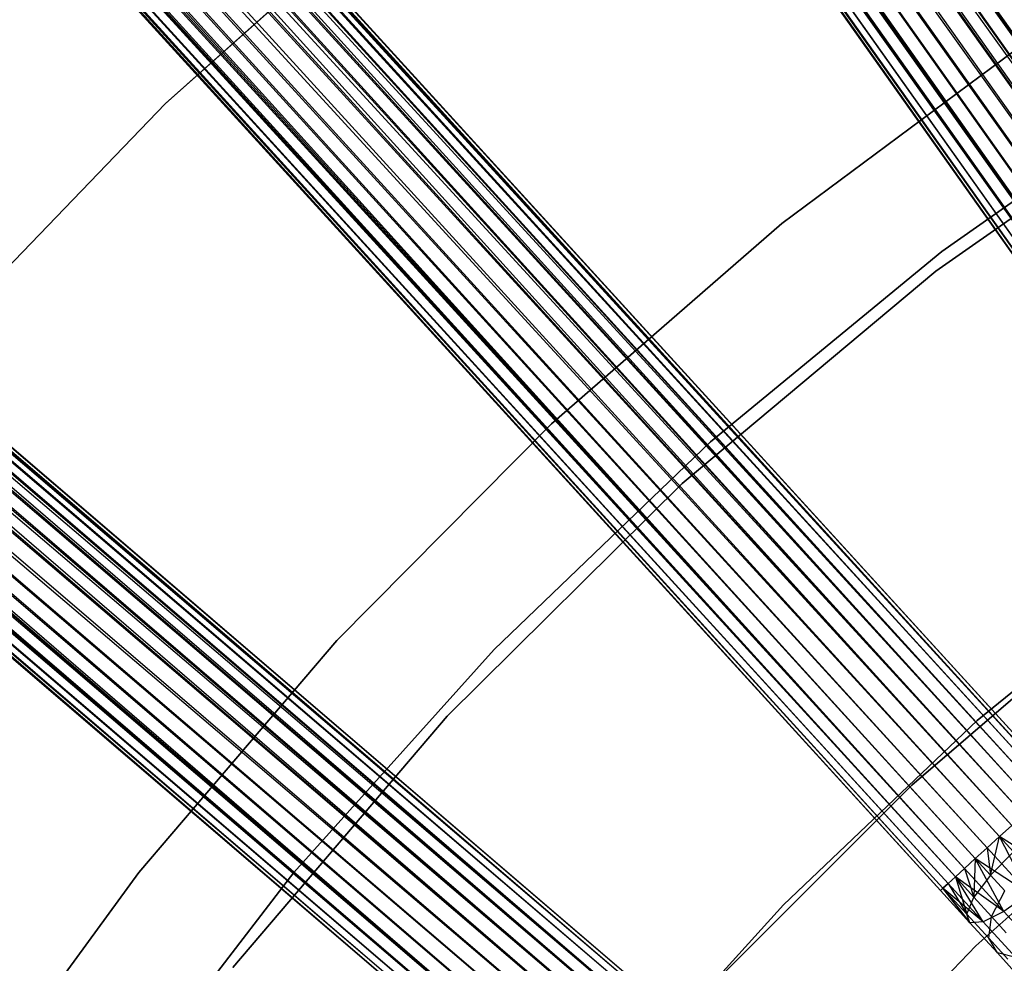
# Model space of a CAD drawing. Extents: x -189 to 189, y -189 to 189.
# Tile 235 of 256: x -41 to -29, y 30 to 42. Entities that reach past the tile are written whole.
import ezdxf

# ---------------------------------------------------------------- set-up
doc = ezdxf.new("R2010")
doc.units = 0
doc.header["$LTSCALE"] = 25.4
doc.layers.get('0').update_dxf_attribs({"linetype": 'CONTINUOUS'})

# ---------------------------------------------------------------- blocks, each defined once
blk = doc.blocks.new('CAMELEON-KENAI-C-12244_STL')
at = {"color": 0}
for p, q in [((-24.501, 35.618, -8.691), (-96.635, 138, -9)), ((-24.501, 35.618, -8.691), (-96.635, 138, -9)), ((-96.862, 137.839, -8.691), (-24.501, 35.618, -8.691)), ((-24.811, 35.398, -8.522), (-96.862, 137.839, -8.691)), ((-24.811, 35.398, -8.522), (-96.862, 137.839, -8.691)), ((-24.649, 35.513, -8.586), (-96.862, 137.839, -8.691)), ((-24.649, 35.513, -8.586), (-96.862, 137.839, -8.691)), ((-96.862, 137.839, -8.691), (-24.501, 35.618, -8.691)), ((-97.01, 137.735, -10.414), (-24.649, 35.513, -10.414)), ((-97.01, 137.735, -10.414), (-24.649, 35.513, -10.414)), ((-97.01, 137.735, -10.414), (-24.501, 35.618, -10.309)), ((-97.01, 137.735, -10.414), (-24.501, 35.618, -10.309)), ((-24.811, 35.398, -8.522), (-97.172, 137.62, -8.522)), ((-24.811, 35.398, -8.522), (-97.172, 137.62, -8.522)), ((-24.649, 35.513, -10.414), (-97.342, 137.5, -10.5)), ((-24.981, 35.278, -8.5), (-97.342, 137.5, -8.5)), ((-24.981, 35.278, -8.5), (-97.342, 137.5, -8.5)), ((-24.811, 35.398, -10.478), (-97.342, 137.5, -10.5)), ((-24.649, 35.513, -10.414), (-97.342, 137.5, -10.5)), ((-24.811, 35.398, -10.478), (-97.342, 137.5, -10.5)), ((-24.981, 35.278, -10.5), (-97.342, 137.5, -10.5)), ((-24.981, 35.278, -10.5), (-97.342, 137.5, -10.5)), ((-97.512, 137.38, -8.522), (-25.15, 35.158, -8.522)), ((-25.46, 34.938, -8.691), (-97.512, 137.38, -8.522)), ((-25.46, 34.938, -8.691), (-97.512, 137.38, -8.522)), ((-25.313, 35.043, -8.586), (-97.512, 137.38, -8.522)), ((-25.313, 35.043, -8.586), (-97.512, 137.38, -8.522)), ((-97.512, 137.38, -8.522), (-25.15, 35.158, -8.522)), ((-25.587, 34.849, -8.831), (-97.822, 137.16, -8.691)), ((-25.587, 34.849, -8.831), (-97.822, 137.16, -8.691)), ((-25.46, 34.938, -8.691), (-97.822, 137.16, -8.691)), ((-25.46, 34.938, -8.691), (-97.822, 137.16, -8.691)), ((-97.674, 137.265, -10.414), (-25.46, 34.938, -10.309)), ((-97.674, 137.265, -10.414), (-25.46, 34.938, -10.309)), ((-97.674, 137.265, -10.414), (-25.313, 35.043, -10.414)), ((-24.981, 35.278, -10.5), (-97.674, 137.265, -10.414)), ((-24.981, 35.278, -10.5), (-97.674, 137.265, -10.414)), ((-25.15, 35.158, -10.478), (-97.674, 137.265, -10.414)), ((-25.15, 35.158, -10.478), (-97.674, 137.265, -10.414)), ((-97.674, 137.265, -10.414), (-25.313, 35.043, -10.414)), ((-97.948, 137.07, -10.169), (-25.587, 34.849, -10.169)), ((-97.948, 137.07, -10.169), (-25.587, 34.849, -10.169)), ((-97.948, 137.07, -10.169), (-25.46, 34.938, -10.309)), ((-97.948, 137.07, -10.169), (-25.46, 34.938, -10.309)), ((-98.154, 136.925, -9.395), (-25.792, 34.703, -9.395)), ((-98.154, 136.925, -9.395), (-25.792, 34.703, -9.605)), ((-98.154, 136.925, -9.395), (-25.792, 34.703, -9.395)), ((-98.154, 136.925, -9.395), (-25.792, 34.703, -9.605)), ((-98.154, 136.925, -9.395), (-25.757, 34.728, -9.809)), ((-98.154, 136.925, -9.395), (-25.757, 34.728, -9.809)), ((-98.118, 136.95, -9.809), (-25.757, 34.728, -9.809)), ((-98.118, 136.95, -9.809), (-25.757, 34.728, -9.809)), ((-98.118, 136.95, -9.809), (-25.687, 34.778, -10)), ((-98.118, 136.95, -9.809), (-25.687, 34.778, -10)), ((-98.118, 136.95, -9.809), (-25.587, 34.849, -10.169)), ((-98.118, 136.95, -9.809), (-25.587, 34.849, -10.169)), ((-25.687, 34.778, -9), (-98.049, 136.999, -9)), ((-98.049, 136.999, -9), (-25.757, 34.728, -9.191)), ((-25.687, 34.778, -9), (-98.049, 136.999, -9)), ((-25.587, 34.849, -8.831), (-98.049, 136.999, -9)), ((-25.587, 34.849, -8.831), (-98.049, 136.999, -9)), ((-98.049, 136.999, -9), (-25.757, 34.728, -9.191)), ((-98.049, 136.999, -9), (-25.792, 34.703, -9.395)), ((-98.049, 136.999, -9), (-25.792, 34.703, -9.395)), ((-112.767, 125.164, -9.395), (-28.392, 32.609, -9.395)), ((-112.767, 125.164, -9.395), (-28.392, 32.609, -9.395)), ((-112.767, 125.164, -9.395), (-28.424, 32.58, -9.191)), ((-112.767, 125.164, -9.395), (-28.424, 32.58, -9.191)), ((-112.862, 125.077, -9), (-28.424, 32.58, -9.191)), ((-112.862, 125.077, -9), (-28.424, 32.58, -9.191)), ((-112.862, 125.077, -9), (-28.487, 32.522, -9)), ((-28.693, 32.335, -8.691), (-112.862, 125.077, -9)), ((-28.693, 32.335, -8.691), (-112.862, 125.077, -9)), ((-28.578, 32.439, -8.831), (-112.862, 125.077, -9)), ((-28.578, 32.439, -8.831), (-112.862, 125.077, -9)), ((-112.862, 125.077, -9), (-28.487, 32.522, -9)), ((-112.799, 125.134, -9.809), (-28.392, 32.609, -9.605)), ((-112.799, 125.134, -9.809), (-28.392, 32.609, -9.395)), ((-112.799, 125.134, -9.809), (-28.424, 32.58, -9.809)), ((-112.799, 125.134, -9.809), (-28.424, 32.58, -9.809)), ((-112.799, 125.134, -9.809), (-28.392, 32.609, -9.605)), ((-112.799, 125.134, -9.809), (-28.392, 32.609, -9.395)), ((-112.953, 124.994, -10.169), (-28.578, 32.439, -10.169)), ((-112.953, 124.994, -10.169), (-28.578, 32.439, -10.169)), ((-112.953, 124.994, -10.169), (-28.487, 32.522, -10)), ((-112.953, 124.994, -10.169), (-28.487, 32.522, -10)), ((-112.953, 124.994, -10.169), (-28.424, 32.58, -9.809)), ((-112.953, 124.994, -10.169), (-28.424, 32.58, -9.809)), ((-113.067, 124.889, -8.691), (-28.693, 32.335, -8.691)), ((-28.973, 32.079, -8.522), (-113.067, 124.889, -8.691)), ((-28.973, 32.079, -8.522), (-113.067, 124.889, -8.691)), ((-28.827, 32.213, -8.586), (-113.067, 124.889, -8.691)), ((-28.827, 32.213, -8.586), (-113.067, 124.889, -8.691)), ((-113.067, 124.889, -8.691), (-28.693, 32.335, -8.691)), ((-113.201, 124.768, -10.414), (-28.827, 32.213, -10.414)), ((-113.201, 124.768, -10.414), (-28.827, 32.213, -10.414)), ((-113.201, 124.768, -10.414), (-28.693, 32.335, -10.309)), ((-113.201, 124.768, -10.414), (-28.693, 32.335, -10.309)), ((-113.201, 124.768, -10.414), (-28.578, 32.439, -10.169)), ((-113.201, 124.768, -10.414), (-28.578, 32.439, -10.169)), ((-28.973, 32.079, -8.522), (-113.348, 124.634, -8.522)), ((-28.973, 32.079, -8.522), (-113.348, 124.634, -8.522)), ((-28.827, 32.213, -10.414), (-113.502, 124.494, -10.5)), ((-29.127, 31.939, -8.5), (-113.502, 124.494, -8.5)), ((-29.127, 31.939, -8.5), (-113.502, 124.494, -8.5)), ((-28.973, 32.079, -10.478), (-113.502, 124.494, -10.5)), ((-28.827, 32.213, -10.414), (-113.502, 124.494, -10.5)), ((-28.973, 32.079, -10.478), (-113.502, 124.494, -10.5)), ((-29.127, 31.939, -10.5), (-113.502, 124.494, -10.5)), ((-29.127, 31.939, -10.5), (-113.502, 124.494, -10.5)), ((-113.656, 124.353, -8.522), (-29.281, 31.799, -8.522)), ((-29.561, 31.543, -8.691), (-113.656, 124.353, -8.522)), ((-29.561, 31.543, -8.691), (-113.656, 124.353, -8.522)), ((-29.428, 31.665, -8.586), (-113.656, 124.353, -8.522)), ((-29.428, 31.665, -8.586), (-113.656, 124.353, -8.522)), ((-113.656, 124.353, -8.522), (-29.281, 31.799, -8.522)), ((-113.802, 124.219, -10.414), (-29.561, 31.543, -10.309)), ((-113.802, 124.219, -10.414), (-29.561, 31.543, -10.309)), ((-113.802, 124.219, -10.414), (-29.428, 31.665, -10.414)), ((-29.127, 31.939, -10.5), (-113.802, 124.219, -10.414)), ((-29.127, 31.939, -10.5), (-113.802, 124.219, -10.414)), ((-29.281, 31.799, -10.478), (-113.802, 124.219, -10.414)), ((-29.281, 31.799, -10.478), (-113.802, 124.219, -10.414)), ((-113.802, 124.219, -10.414), (-29.428, 31.665, -10.414)), ((-29.676, 31.438, -8.831), (-113.936, 124.098, -8.691)), ((-29.676, 31.438, -8.831), (-113.936, 124.098, -8.691)), ((-29.561, 31.543, -8.691), (-113.936, 124.098, -8.691)), ((-29.561, 31.543, -8.691), (-113.936, 124.098, -8.691)), ((-114.051, 123.993, -10.169), (-29.676, 31.438, -10.169)), ((-114.051, 123.993, -10.169), (-29.676, 31.438, -10.169)), ((-114.051, 123.993, -10.169), (-29.561, 31.543, -10.309)), ((-114.051, 123.993, -10.169), (-29.561, 31.543, -10.309)), ((-114.237, 123.824, -9.395), (-29.862, 31.269, -9.395)), ((-114.237, 123.824, -9.395), (-29.862, 31.269, -9.605)), ((-114.237, 123.824, -9.395), (-29.862, 31.269, -9.395)), ((-114.237, 123.824, -9.395), (-29.862, 31.269, -9.605)), ((-114.237, 123.824, -9.395), (-29.83, 31.298, -9.809)), ((-114.237, 123.824, -9.395), (-29.83, 31.298, -9.809)), ((-114.205, 123.853, -9.809), (-29.83, 31.298, -9.809)), ((-114.205, 123.853, -9.809), (-29.83, 31.298, -9.809)), ((-114.205, 123.853, -9.809), (-29.767, 31.355, -10)), ((-114.205, 123.853, -9.809), (-29.767, 31.355, -10)), ((-114.205, 123.853, -9.809), (-29.676, 31.438, -10.169)), ((-114.205, 123.853, -9.809), (-29.676, 31.438, -10.169)), ((-29.767, 31.355, -9), (-114.142, 123.91, -9)), ((-114.142, 123.91, -9), (-29.83, 31.298, -9.191)), ((-29.767, 31.355, -9), (-114.142, 123.91, -9)), ((-29.676, 31.438, -8.831), (-114.142, 123.91, -9)), ((-29.676, 31.438, -8.831), (-114.142, 123.91, -9)), ((-114.142, 123.91, -9), (-29.83, 31.298, -9.191)), ((-114.142, 123.91, -9), (-29.862, 31.269, -9.395)), ((-114.142, 123.91, -9), (-29.862, 31.269, -9.395)), ((-127.322, 110.322, -9.809), (-32.185, 28.871, -9.605)), ((-127.322, 110.322, -9.809), (-32.185, 28.871, -9.395)), ((-127.322, 110.322, -9.809), (-32.213, 28.838, -9.809)), ((-127.322, 110.322, -9.809), (-32.213, 28.838, -9.809)), ((-127.322, 110.322, -9.809), (-32.185, 28.871, -9.605)), ((-127.322, 110.322, -9.809), (-32.185, 28.871, -9.395)), ((-127.294, 110.355, -9.395), (-32.185, 28.871, -9.395)), ((-127.294, 110.355, -9.395), (-32.185, 28.871, -9.395)), ((-127.294, 110.355, -9.395), (-32.213, 28.838, -9.191)), ((-127.294, 110.355, -9.395), (-32.213, 28.838, -9.191)), ((-127.378, 110.258, -9), (-32.213, 28.838, -9.191)), ((-127.378, 110.258, -9), (-32.213, 28.838, -9.191)), ((-127.378, 110.258, -9), (-32.268, 28.773, -9)), ((-32.449, 28.562, -8.691), (-127.378, 110.258, -9)), ((-32.449, 28.562, -8.691), (-127.378, 110.258, -9)), ((-32.348, 28.68, -8.831), (-127.378, 110.258, -9)), ((-32.348, 28.68, -8.831), (-127.378, 110.258, -9)), ((-127.378, 110.258, -9), (-32.268, 28.773, -9)), ((-127.457, 110.164, -10.169), (-32.348, 28.68, -10.169)), ((-127.457, 110.164, -10.169), (-32.348, 28.68, -10.169)), ((-127.457, 110.164, -10.169), (-32.268, 28.773, -10)), ((-127.457, 110.164, -10.169), (-32.268, 28.773, -10)), ((-127.457, 110.164, -10.169), (-32.213, 28.838, -9.809)), ((-127.457, 110.164, -10.169), (-32.213, 28.838, -9.809)), ((-127.559, 110.046, -8.691), (-32.449, 28.562, -8.691)), ((-32.697, 28.273, -8.522), (-127.559, 110.046, -8.691)), ((-32.697, 28.273, -8.522), (-127.559, 110.046, -8.691)), ((-32.567, 28.424, -8.586), (-127.559, 110.046, -8.691)), ((-32.567, 28.424, -8.586), (-127.559, 110.046, -8.691)), ((-127.559, 110.046, -8.691), (-32.449, 28.562, -8.691)), ((-127.676, 109.909, -10.414), (-32.567, 28.424, -10.414)), ((-127.676, 109.909, -10.414), (-32.567, 28.424, -10.414)), ((-127.676, 109.909, -10.414), (-32.449, 28.562, -10.309)), ((-127.676, 109.909, -10.414), (-32.449, 28.562, -10.309)), ((-127.676, 109.909, -10.414), (-32.348, 28.68, -10.169)), ((-127.676, 109.909, -10.414), (-32.348, 28.68, -10.169)), ((-32.697, 28.273, -8.522), (-127.806, 109.758, -8.522)), ((-32.697, 28.273, -8.522), (-127.806, 109.758, -8.522)), ((-32.567, 28.424, -10.414), (-127.941, 109.6, -10.5)), ((-32.832, 28.115, -8.5), (-127.941, 109.6, -8.5)), ((-32.832, 28.115, -8.5), (-127.941, 109.6, -8.5)), ((-32.697, 28.273, -10.478), (-127.941, 109.6, -10.5)), ((-32.567, 28.424, -10.414), (-127.941, 109.6, -10.5)), ((-32.697, 28.273, -10.478), (-127.941, 109.6, -10.5)), ((-32.832, 28.115, -10.5), (-127.941, 109.6, -10.5)), ((-32.832, 28.115, -10.5), (-127.941, 109.6, -10.5)), ((-128.076, 109.442, -8.522), (-32.967, 27.958, -8.522)), ((-33.214, 27.669, -8.691), (-128.076, 109.442, -8.522)), ((-33.214, 27.669, -8.691), (-128.076, 109.442, -8.522)), ((-33.097, 27.807, -8.586), (-128.076, 109.442, -8.522)), ((-33.097, 27.807, -8.586), (-128.076, 109.442, -8.522)), ((-128.076, 109.442, -8.522), (-32.967, 27.958, -8.522)), ((-128.206, 109.291, -10.414), (-33.214, 27.669, -10.309)), ((-128.206, 109.291, -10.414), (-33.214, 27.669, -10.309)), ((-128.206, 109.291, -10.414), (-33.097, 27.807, -10.414)), ((-32.832, 28.115, -10.5), (-128.206, 109.291, -10.414)), ((-32.832, 28.115, -10.5), (-128.206, 109.291, -10.414)), ((-32.967, 27.958, -10.478), (-128.206, 109.291, -10.414)), ((-32.967, 27.958, -10.478), (-128.206, 109.291, -10.414)), ((-128.206, 109.291, -10.414), (-33.097, 27.807, -10.414)), ((-33.315, 27.551, -8.831), (-128.323, 109.154, -8.691)), ((-33.315, 27.551, -8.831), (-128.323, 109.154, -8.691)), ((-33.214, 27.669, -8.691), (-128.323, 109.154, -8.691)), ((-33.214, 27.669, -8.691), (-128.323, 109.154, -8.691)), ((-128.424, 109.036, -10.169), (-33.315, 27.551, -10.169)), ((-128.424, 109.036, -10.169), (-33.315, 27.551, -10.169)), ((-128.424, 109.036, -10.169), (-33.214, 27.669, -10.309)), ((-128.424, 109.036, -10.169), (-33.214, 27.669, -10.309)), ((-128.588, 108.845, -9.395), (-33.479, 27.36, -9.395)), ((-128.588, 108.845, -9.395), (-33.479, 27.36, -9.605)), ((-128.588, 108.845, -9.395), (-33.479, 27.36, -9.395)), ((-128.588, 108.845, -9.395), (-33.479, 27.36, -9.605)), ((-128.588, 108.845, -9.395), (-33.451, 27.393, -9.809)), ((-128.588, 108.845, -9.395), (-33.451, 27.393, -9.809)), ((-128.56, 108.878, -9.809), (-33.451, 27.393, -9.809)), ((-128.56, 108.878, -9.809), (-33.451, 27.393, -9.809)), ((-128.56, 108.878, -9.809), (-33.395, 27.458, -10)), ((-128.56, 108.878, -9.809), (-33.395, 27.458, -10)), ((-128.56, 108.878, -9.809), (-33.315, 27.551, -10.169)), ((-128.56, 108.878, -9.809), (-33.315, 27.551, -10.169)), ((-33.395, 27.458, -9), (-128.504, 108.942, -9)), ((-128.504, 108.942, -9), (-33.451, 27.393, -9.191)), ((-33.395, 27.458, -9), (-128.504, 108.942, -9)), ((-33.315, 27.551, -8.831), (-128.504, 108.942, -9)), ((-33.315, 27.551, -8.831), (-128.504, 108.942, -9)), ((-128.504, 108.942, -9), (-33.451, 27.393, -9.191)), ((-128.504, 108.942, -9), (-33.479, 27.36, -9.395)), ((-128.504, 108.942, -9), (-33.479, 27.36, -9.395)), ((-36.25, 43.969, -167), (-39.51, 41.064, -167)), ((-39.51, 41.064, -165), (-36.25, 43.969, -165)), ((-39.51, 41.064, -165), (-36.25, 43.969, -165)), ((-36.25, 43.969, -167), (-39.51, 41.064, -167)), ((-31.834, 39.57, -167), (-28.788, 41.839, -167)), ((-28.788, 41.839, -160.5), (-31.834, 39.57, -160.5)), ((-31.834, 39.57, -167), (-28.788, 41.839, -167)), ((-28.788, 41.839, -160.5), (-31.834, 39.57, -160.5)), ((-29.918, 38.977, -167), (-26.551, 41.346, -167)), ((-26.551, 41.346, -168), (-29.918, 38.977, -168)), ((-26.551, 41.346, -168), (-29.918, 38.977, -168)), ((-29.918, 38.977, -167), (-26.551, 41.346, -167)), ((-26.792, 41.369, -167), (-29.844, 39.223, -167)), ((-29.844, 39.223, -160.5), (-26.792, 41.369, -160.5)), ((-29.844, 39.223, -160.5), (-26.792, 41.369, -160.5)), ((-26.792, 41.369, -167), (-29.844, 39.223, -167)), ((-39.51, 41.064, -167), (-42.538, 37.917, -167)), ((-42.538, 37.917, -165), (-39.51, 41.064, -165)), ((-42.538, 37.917, -165), (-39.51, 41.064, -165)), ((-39.51, 41.064, -167), (-42.538, 37.917, -167)), ((-39.51, 41.064, -165), (-39.51, 41.064, -167)), ((-39.51, 41.064, -165), (-39.51, 41.064, -167)), ((-34.703, 37.079, -167), (-31.834, 39.57, -167)), ((-31.834, 39.57, -160.5), (-34.703, 37.079, -160.5)), ((-34.703, 37.079, -167), (-31.834, 39.57, -167)), ((-31.834, 39.57, -160.5), (-34.703, 37.079, -160.5)), ((-31.834, 39.57, -167), (-31.834, 39.57, -160.5)), ((-31.834, 39.57, -167), (-31.834, 39.57, -160.5)), ((-29.844, 39.223, -167), (-32.725, 36.852, -167)), ((-32.725, 36.852, -160.5), (-29.844, 39.223, -160.5)), ((-32.725, 36.852, -160.5), (-29.844, 39.223, -160.5)), ((-29.844, 39.223, -167), (-32.725, 36.852, -167)), ((-29.844, 39.223, -160.5), (-29.844, 39.223, -167)), ((-29.844, 39.223, -160.5), (-29.844, 39.223, -167)), ((-33.075, 36.336, -167), (-29.918, 38.977, -167)), ((-29.918, 38.977, -168), (-33.075, 36.336, -168)), ((-29.918, 38.977, -168), (-33.075, 36.336, -168)), ((-33.075, 36.336, -167), (-29.918, 38.977, -167)), ((-29.918, 38.977, -168), (-29.918, 38.977, -167)), ((-29.918, 38.977, -168), (-29.918, 38.977, -167)), ((-37.377, 34.381, -167), (-34.703, 37.079, -167)), ((-34.703, 37.079, -160.5), (-37.377, 34.381, -160.5)), ((-37.377, 34.381, -167), (-34.703, 37.079, -167)), ((-34.703, 37.079, -160.5), (-37.377, 34.381, -160.5)), ((-34.703, 37.079, -167), (-34.703, 37.079, -160.5)), ((-34.703, 37.079, -167), (-34.703, 37.079, -160.5)), ((-32.725, 36.852, -167), (-35.419, 34.27, -167)), ((-35.419, 34.27, -160.5), (-32.725, 36.852, -160.5)), ((-35.419, 34.27, -160.5), (-32.725, 36.852, -160.5)), ((-32.725, 36.852, -167), (-35.419, 34.27, -167)), ((-32.725, 36.852, -160.5), (-32.725, 36.852, -167)), ((-32.725, 36.852, -160.5), (-32.725, 36.852, -167)), ((-36, 33.44, -167), (-33.075, 36.336, -167)), ((-33.075, 36.336, -168), (-36, 33.44, -168)), ((-33.075, 36.336, -168), (-36, 33.44, -168)), ((-36, 33.44, -167), (-33.075, 36.336, -167)), ((-33.075, 36.336, -168), (-33.075, 36.336, -167)), ((-33.075, 36.336, -168), (-33.075, 36.336, -167)), ((-26.825, 35.488, -1), (-29.403, 33.383, -1)), ((-29.403, 33.383), (-26.825, 35.488)), ((-26.825, 35.488, -1), (-29.403, 33.383, -1)), ((-29.403, 33.383), (-26.825, 35.488)), ((-27.699, 34.746, -1), (-30.218, 32.578, -1)), ((-30.218, 32.578, -8.5), (-27.699, 34.746, -8.5)), ((-27.699, 34.746, -1), (-30.218, 32.578, -1)), ((-30.218, 32.578, -8.5), (-27.699, 34.746, -8.5)), ((-39.842, 31.49, -167), (-37.377, 34.381, -167)), ((-37.377, 34.381, -160.5), (-39.842, 31.49, -160.5)), ((-39.842, 31.49, -167), (-37.377, 34.381, -167)), ((-37.377, 34.381, -160.5), (-39.842, 31.49, -160.5)), ((-37.377, 34.381, -167), (-37.377, 34.381, -160.5)), ((-37.377, 34.381, -167), (-37.377, 34.381, -160.5)), ((-35.419, 34.27, -167), (-37.91, 31.492, -167)), ((-37.91, 31.492, -160.5), (-35.419, 34.27, -160.5)), ((-37.91, 31.492, -160.5), (-35.419, 34.27, -160.5)), ((-35.419, 34.27, -167), (-37.91, 31.492, -167)), ((-35.419, 34.27, -160.5), (-35.419, 34.27, -167)), ((-35.419, 34.27, -160.5), (-35.419, 34.27, -167)), ((-38.672, 30.309, -167), (-36, 33.44, -167)), ((-36, 33.44, -168), (-38.672, 30.309, -168)), ((-36, 33.44, -168), (-38.672, 30.309, -168)), ((-38.672, 30.309, -167), (-36, 33.44, -167)), ((-36, 33.44, -168), (-36, 33.44, -167)), ((-36, 33.44, -168), (-36, 33.44, -167)), ((-29.403, 33.383, -1), (-31.816, 31.091, -1)), ((-31.816, 31.091), (-29.403, 33.383)), ((-29.403, 33.383, -1), (-31.816, 31.091, -1)), ((-31.816, 31.091), (-29.403, 33.383)), ((-29.403, 33.383, -1), (-29.403, 33.383)), ((-29.403, 33.383, -1), (-29.403, 33.383)), ((-29.421, 30.58, -1), (-26.993, 32.744, -1)), ((-26.993, 32.744, -8.5), (-29.421, 30.58, -8.5)), ((-26.993, 32.744, -8.5), (-29.421, 30.58, -8.5)), ((-29.421, 30.58, -1), (-26.993, 32.744, -1)), ((-30.218, 32.578, -1), (-32.569, 30.228, -1)), ((-32.569, 30.228, -8.5), (-30.218, 32.578, -8.5)), ((-30.218, 32.578, -1), (-32.569, 30.228, -1)), ((-32.569, 30.228, -8.5), (-30.218, 32.578, -8.5)), ((-30.218, 32.578, -1), (-30.218, 32.578, -8.5)), ((-30.218, 32.578, -1), (-30.218, 32.578, -8.5)), ((-28.973, 32.079, -8.522), (-29.127, 31.939, -8.5)), ((-29.127, 31.939, -10.5), (-28.973, 32.079, -10.478)), ((-28.973, 32.079, -8.522), (-29.127, 31.939, -8.5)), ((-29.127, 31.939, -10.5), (-28.973, 32.079, -10.478)), ((-29.281, 31.799, -10.478), (-29.127, 31.939, -10.5)), ((-29.127, 31.939, -8.5), (-29.281, 31.799, -8.522)), ((-29.127, 31.939, -8.5), (-29.281, 31.799, -8.522)), ((-29.281, 31.799, -10.478), (-29.127, 31.939, -10.5)), ((-29.238, 31.457, -8.549), (-29.127, 31.939, -8.5)), ((-29.238, 31.457, -8.549), (-29.127, 31.939, -8.5)), ((-29.127, 31.939, -8.5), (-28.953, 31.748, -8.466)), ((-28.454, 31.509, -10.377), (-29.127, 31.939, -10.5)), ((-28.454, 31.509, -10.377), (-29.127, 31.939, -10.5)), ((-28.761, 31.229, -10.377), (-29.127, 31.939, -10.5)), ((-28.761, 31.229, -10.377), (-29.127, 31.939, -10.5)), ((-29.127, 31.939, -8.5), (-28.953, 31.748, -8.466)), ((-29.428, 31.665, -10.414), (-29.281, 31.799, -10.478)), ((-29.281, 31.799, -8.522), (-29.428, 31.665, -8.586)), ((-29.281, 31.799, -8.522), (-29.428, 31.665, -8.586)), ((-29.428, 31.665, -10.414), (-29.281, 31.799, -10.478)), ((-28.761, 31.229, -10.377), (-29.281, 31.799, -10.478)), ((-28.761, 31.229, -10.377), (-29.281, 31.799, -10.478)), ((-29.281, 31.799, -8.522), (-29.238, 31.457, -8.549)), ((-29.281, 31.799, -8.522), (-29.238, 31.457, -8.549)), ((-29.238, 31.457, -8.549), (-28.953, 31.748, -8.466)), ((-29.238, 31.457, -8.549), (-28.953, 31.748, -8.466)), ((-29.561, 31.543, -10.309), (-29.428, 31.665, -10.414)), ((-29.428, 31.665, -8.586), (-29.561, 31.543, -8.691)), ((-29.428, 31.665, -8.586), (-29.561, 31.543, -8.691)), ((-29.561, 31.543, -10.309), (-29.428, 31.665, -10.414)), ((-29.428, 31.665, -8.586), (-29.444, 31.184, -8.786)), ((-29.428, 31.665, -8.586), (-29.444, 31.184, -8.786)), ((-28.761, 31.229, -10.377), (-29.428, 31.665, -10.414)), ((-28.761, 31.229, -10.377), (-29.428, 31.665, -10.414)), ((-29.072, 31.006, -10.213), (-29.428, 31.665, -10.414)), ((-29.072, 31.006, -10.213), (-29.428, 31.665, -10.414)), ((-29.428, 31.665, -8.586), (-29.238, 31.457, -8.549)), ((-29.428, 31.665, -8.586), (-29.238, 31.457, -8.549)), ((-29.676, 31.438, -10.169), (-29.561, 31.543, -10.309)), ((-29.561, 31.543, -8.691), (-29.676, 31.438, -8.831)), ((-29.561, 31.543, -8.691), (-29.676, 31.438, -8.831)), ((-29.676, 31.438, -10.169), (-29.561, 31.543, -10.309)), ((-29.072, 31.006, -10.213), (-29.561, 31.543, -10.309)), ((-29.072, 31.006, -10.213), (-29.561, 31.543, -10.309)), ((-29.561, 31.543, -8.691), (-29.444, 31.184, -8.786)), ((-29.561, 31.543, -8.691), (-29.444, 31.184, -8.786)), ((-42.084, 28.424, -167), (-39.842, 31.49, -167)), ((-39.842, 31.49, -160.5), (-42.084, 28.424, -160.5)), ((-42.084, 28.424, -167), (-39.842, 31.49, -167)), ((-39.842, 31.49, -160.5), (-42.084, 28.424, -160.5)), ((-37.91, 31.492, -167), (-40.184, 28.534, -167)), ((-40.184, 28.534, -160.5), (-37.91, 31.492, -160.5)), ((-40.184, 28.534, -160.5), (-37.91, 31.492, -160.5)), ((-37.91, 31.492, -167), (-40.184, 28.534, -167)), ((-39.842, 31.49, -167), (-39.842, 31.49, -160.5)), ((-39.842, 31.49, -167), (-39.842, 31.49, -160.5)), ((-37.91, 31.492, -160.5), (-37.91, 31.492, -167)), ((-37.91, 31.492, -160.5), (-37.91, 31.492, -167)), ((-29.767, 31.355, -10), (-29.676, 31.438, -10.169)), ((-29.676, 31.438, -8.831), (-29.767, 31.355, -9)), ((-29.676, 31.438, -8.831), (-29.767, 31.355, -9)), ((-29.767, 31.355, -10), (-29.676, 31.438, -10.169)), ((-29.072, 31.006, -10.213), (-29.676, 31.438, -10.169)), ((-29.072, 31.006, -10.213), (-29.676, 31.438, -10.169)), ((-29.331, 30.877, -9.915), (-29.676, 31.438, -10.169)), ((-29.331, 30.877, -9.915), (-29.676, 31.438, -10.169)), ((-29.444, 31.184, -8.786), (-29.676, 31.438, -8.831)), ((-29.676, 31.438, -8.831), (-29.535, 30.975, -9.133)), ((-29.676, 31.438, -8.831), (-29.535, 30.975, -9.133)), ((-29.444, 31.184, -8.786), (-29.676, 31.438, -8.831)), ((-29.238, 31.457, -8.549), (-29.444, 31.184, -8.786)), ((-29.238, 31.457, -8.549), (-29.444, 31.184, -8.786)), ((-29.062, 31.263, -8.441), (-29.238, 31.457, -8.549)), ((-29.062, 31.263, -8.441), (-29.238, 31.457, -8.549)), ((-29.862, 31.269, -9.605), (-29.83, 31.298, -9.809)), ((-29.83, 31.298, -9.191), (-29.862, 31.269, -9.395)), ((-29.83, 31.298, -9.191), (-29.862, 31.269, -9.395)), ((-29.862, 31.269, -9.605), (-29.83, 31.298, -9.809)), ((-29.495, 30.866, -9.533), (-29.862, 31.269, -9.605)), ((-29.862, 31.269, -9.395), (-29.495, 30.866, -9.533)), ((-29.862, 31.269, -9.395), (-29.495, 30.866, -9.533)), ((-29.495, 30.866, -9.533), (-29.862, 31.269, -9.605)), ((-29.83, 31.298, -9.809), (-29.767, 31.355, -10)), ((-29.767, 31.355, -9), (-29.83, 31.298, -9.191)), ((-29.767, 31.355, -9), (-29.83, 31.298, -9.191)), ((-29.83, 31.298, -9.809), (-29.767, 31.355, -10)), ((-29.331, 30.877, -9.915), (-29.83, 31.298, -9.809)), ((-29.331, 30.877, -9.915), (-29.83, 31.298, -9.809)), ((-29.495, 30.866, -9.533), (-29.83, 31.298, -9.809)), ((-29.495, 30.866, -9.533), (-29.83, 31.298, -9.809)), ((-29.83, 31.298, -9.191), (-29.535, 30.975, -9.133)), ((-29.83, 31.298, -9.191), (-29.535, 30.975, -9.133)), ((-29.83, 31.298, -9.191), (-29.495, 30.866, -9.533)), ((-29.83, 31.298, -9.191), (-29.495, 30.866, -9.533)), ((-29.331, 30.877, -9.915), (-29.767, 31.355, -10)), ((-29.331, 30.877, -9.915), (-29.767, 31.355, -10)), ((-29.767, 31.355, -9), (-29.535, 30.975, -9.133)), ((-29.767, 31.355, -9), (-29.535, 30.975, -9.133)), ((-29.228, 30.946, -8.653), (-29.062, 31.263, -8.441)), ((-29.228, 30.946, -8.653), (-29.062, 31.263, -8.441)), ((-29.535, 30.975, -9.133), (-29.444, 31.184, -8.786)), ((-29.535, 30.975, -9.133), (-29.444, 31.184, -8.786)), ((-29.228, 30.946, -8.653), (-29.444, 31.184, -8.786)), ((-29.228, 30.946, -8.653), (-29.444, 31.184, -8.786)), ((-28.761, 31.229, -10.377), (-29.072, 31.006, -10.213)), ((-28.761, 31.229, -10.377), (-29.072, 31.006, -10.213)), ((-31.816, 31.091, -1), (-34.05, 28.625, -1)), ((-34.05, 28.625), (-31.816, 31.091)), ((-31.816, 31.091, -1), (-34.05, 28.625, -1)), ((-34.05, 28.625), (-31.816, 31.091)), ((-31.816, 31.091, -1), (-31.816, 31.091)), ((-31.816, 31.091, -1), (-31.816, 31.091)), ((-29.495, 30.866, -9.533), (-29.535, 30.975, -9.133)), ((-29.26, 30.673, -8.964), (-29.535, 30.975, -9.133)), ((-29.495, 30.866, -9.533), (-29.535, 30.975, -9.133)), ((-29.26, 30.673, -8.964), (-29.535, 30.975, -9.133)), ((-29.072, 31.006, -10.213), (-29.331, 30.877, -9.915)), ((-29.072, 31.006, -10.213), (-29.331, 30.877, -9.915)), ((-29.26, 30.673, -8.964), (-29.228, 30.946, -8.653)), ((-29.26, 30.673, -8.964), (-29.228, 30.946, -8.653)), ((-29.042, 30.743, -8.441), (-29.228, 30.946, -8.653)), ((-29.042, 30.743, -8.441), (-29.228, 30.946, -8.653)), ((-28.615, 30.505, -9.933), (-29.072, 31.006, -10.213)), ((-28.615, 30.505, -9.933), (-29.072, 31.006, -10.213)), ((-29.331, 30.877, -9.915), (-29.495, 30.866, -9.533)), ((-29.331, 30.877, -9.915), (-29.495, 30.866, -9.533)), ((-29.153, 30.491, -9.323), (-29.495, 30.866, -9.533)), ((-29.153, 30.491, -9.323), (-29.495, 30.866, -9.533)), ((-28.925, 30.432, -9.665), (-29.331, 30.877, -9.915)), ((-28.925, 30.432, -9.665), (-29.331, 30.877, -9.915)), ((-29.153, 30.491, -9.323), (-29.26, 30.673, -8.964)), ((-29.024, 30.414, -8.696), (-29.26, 30.673, -8.964)), ((-29.153, 30.491, -9.323), (-29.26, 30.673, -8.964)), ((-29.024, 30.414, -8.696), (-29.26, 30.673, -8.964)), ((-31.676, 28.237, -1), (-29.421, 30.58, -1)), ((-29.421, 30.58, -8.5), (-31.676, 28.237, -8.5)), ((-29.421, 30.58, -8.5), (-31.676, 28.237, -8.5)), ((-31.676, 28.237, -1), (-29.421, 30.58, -1)), ((-29.421, 30.58, -8.5), (-29.421, 30.58, -1)), ((-29.421, 30.58, -8.5), (-29.421, 30.58, -1)), ((-28.925, 30.432, -9.665), (-29.153, 30.491, -9.323)), ((-28.86, 30.169, -8.988), (-29.153, 30.491, -9.323)), ((-28.925, 30.432, -9.665), (-29.153, 30.491, -9.323)), ((-28.86, 30.169, -8.988), (-29.153, 30.491, -9.323))]:
    blk.add_line(p, q, dxfattribs=at)

msp = doc.modelspace()

# ---------------------------------------------------------------- block references
at = {"color": 0}
msp.add_blockref('CAMELEON-KENAI-C-12244_STL', (0, 0), dxfattribs=at)

doc.saveas('drawing.dxf')
